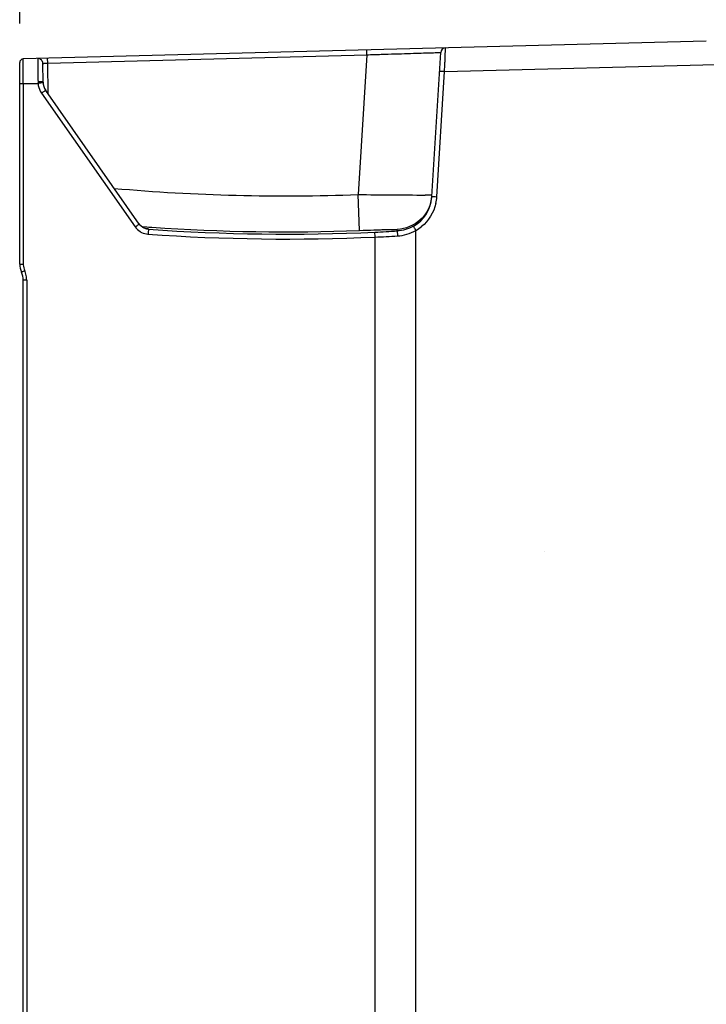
# Model space of a CAD drawing. Header units: inches. Extents: x 0 to 117, y 0 to 83.
# Tile 20 of 70: x 48.15 to 53.65, y 45.28 to 53.17. Entities that reach past the tile are written whole.
import ezdxf

# ---------------------------------------------------------------- set-up
doc = ezdxf.new("R2010")
doc.units = ezdxf.units.IN
doc.header["$LTSCALE"] = 6.431102
doc.header["$MEASUREMENT"] = 0
doc.layers.get('0').update_dxf_attribs({"linetype": 'CONTINUOUS'})
doc.styles.get("Standard").update_dxf_attribs({"font": 'txt', "width": 0.8})
doc.dimstyles.new('DIMSTYLE_1', dxfattribs={"dimtxt": 0.78125, "dimasz": 0.7, "dimexe": 0.18, "dimexo": 0.0625, "dimgap": 0.09, "dimtad": 1, "dimdec": 0, "dimzin": 4, "dimdsep": 46, "dimtxsty": 'STANDARD', "dimblk": '_FILLED', "dimblk1": '_FILLED', "dimblk2": '_FILLED', "dimcen": 0.09, "dimadec": 0, "dimazin": 0, "dimtfac": 1, "dimtdec": 0, "dimtofl": 0, "dimtmove": 0, "dimatfit": 3, "dimldrblk": '_FILLED', "dimfxl": 1, "dimtolj": 1, "dimtzin": 4, "dimarcsym": 0})

# ---------------------------------------------------------------- blocks, each defined once
blk = doc.blocks.new('_FILLED')
at = {"color": 0, "linetype": 'BYBLOCK'}
blk.add_solid([(0, 0), (-1, 0.143), (-1, -0.143)], dxfattribs=at)
blk = doc.blocks.new('*D5')
at = {"color": 7, "linetype": 'CONTINUOUS'}
for p, q in [((48.1505, 53.1381), (48.1505, 59.3303)), ((58.4143, 50.8745), (58.4143, 59.3303)), ((48.1505, 58.9553), (53.2824, 58.9553)), ((58.4143, 58.9553), (53.2824, 58.9553))]:
    blk.add_line(p, q, dxfattribs=at)
at = {"color": 7, "linetype": 'CONTINUOUS', "xscale": 0.7, "yscale": 0.7, "zscale": 0.7, "rotation": 180}
blk.add_blockref('_FILLED', (48.1505, 58.9553), dxfattribs=at)
at = {"color": 7, "linetype": 'CONTINUOUS', "xscale": 0.7, "yscale": 0.7, "zscale": 0.7}
blk.add_blockref('_FILLED', (58.4143, 58.9553), dxfattribs=at)
at = {"color": 7, "linetype": 'CONTINUOUS', "insert": (53.2824, 59.9319), "char_height": 0.78125, "width": 1.875, "attachment_point": 2, "line_spacing_factor": 0.9}
blk.add_mtext('261', dxfattribs=at)

msp = doc.modelspace()

# ---------------------------------------------------------------- linework, layer by layer
at = {"color": 7, "linetype": 'CONTINUOUS'}
for p, q in [((53.6486, 52.9984), (48.1793, 52.8552)), ((50.9305, 52.8889), (50.9295, 52.9272)), ((48.1792, 52.8541), (48.1793, 52.8552)), ((48.3752, 52.822), (48.3742, 52.8603)), ((48.3752, 52.822), (50.9305, 52.8889)), ((50.9305, 52.8889), (50.862, 51.7691)), ((51.4518, 51.7542), (51.5223, 52.9068)), ((48.1505, 51.2123), (48.1505, 52.8257)), ((48.3372, 52.6706), (48.3359, 52.8192)), ((48.3774, 52.577), (48.3752, 52.822)), ((51.5532, 52.7544), (53.8402, 52.8143)), ((48.1791, 52.7194), (48.179, 52.7569)), ((48.1792, 52.6791), (48.1791, 52.7194)), ((51.4918, 51.7518), (51.5532, 52.7544)), ((48.1505, 52.6584), (48.1793, 52.6584)), ((48.1793, 52.6586), (48.1792, 52.6791)), ((48.1793, 52.6599), (48.1793, 51.2123)), ((48.1793, 52.6599), (48.2976, 52.6599)), ((48.3253, 52.5813), (49.0754, 51.5101)), ((49.1086, 51.5327), (48.3586, 52.6039)), ((50.8732, 51.4818), (50.862, 51.7691)), ((51.4324, 51.7651), (51.3972, 51.7652)), ((51.4525, 51.7651), (51.4324, 51.7651)), ((51.4782, 51.7526), (51.4918, 51.7518)), ((49.128, 51.5125), (49.168, 51.5096)), ((49.168, 51.5096), (49.1839, 51.5085)), ((49.1839, 51.5085), (49.2091, 51.5068)), ((49.1771, 51.4941), (49.1648, 51.4957)), ((49.1798, 51.4936), (49.1771, 51.4941)), ((49.1809, 51.4931), (49.1798, 51.4936)), ((49.1809, 51.4931), (49.1825, 51.4908)), ((50.9972, 28.6106), (50.9972, 51.4285)), ((51.1739, 51.4772), (51.1746, 51.4884)), ((51.1739, 51.4772), (51.1761, 51.4375)), ((51.3235, 28.5673), (51.3235, 51.4814)), ((48.1505, 51.2123), (48.1793, 51.2123)), ((48.1781, 29.3499), (48.1781, 51.0835)), ((48.2069, 51.0835), (48.1781, 51.0835)), ((48.2069, 51.0835), (48.2069, 29.3499))]:
    msp.add_line(p, q, dxfattribs=at)
for points in [[(49.1512, 51.4999), (49.1469, 51.5017), (49.1426, 51.5038), (49.1382, 51.5062), (49.1337, 51.509), (49.1293, 51.5121), (49.125, 51.5154), (49.1208, 51.5191), (49.1167, 51.5231), (49.1129, 51.5274)], [(49.1669, 51.4952), (49.1675, 51.4951), (49.168, 51.4951), (49.1677, 51.4951), (49.1668, 51.4953), (49.165, 51.4957), (49.1622, 51.4963), (49.1589, 51.4972), (49.1552, 51.4984), (49.1512, 51.4999)]]:
    msp.add_lwpolyline(points, dxfattribs=at)
for centre, radius, start, end in [((51.5616, 52.9044), 0.0394, 91.49677, 176.5), ((48.18, 52.8256), 0.0295, 91.50772, 179.97245), ((48.2965, 52.8189), 0.0394, 0.51134, 91.49862), ((48.3016, 51.3298), 1.3426, 89.60491, 90.18468), ((48.4119, 51.2704), 1.3956, 94.12602, 94.70665), ((48.4553, 52.6716), 0.1181, 180.50297, 215), ((48.4527, 52.6706), 0.1555, 208.10525, 215.04311), ((50.2776, 67.2306), 15.4726, 264.92225, 272.16472), ((51.5848, 115.1271), 63.3621, 269.346435, 269.83038), ((51.1567, 51.7722), 0.2957, 299.68929, 356.4985), ((51.1589, 51.7831), 0.2941, 350.89028, 356.48955), ((51.1499, 51.7721), 0.3425, 347.23417, 356.60537), ((51.1559, 51.7835), 0.2972, 345.40292, 350.8949), ((49.1874, 51.591), 0.0979, 215.01122, 220.64302), ((50.2774, 67.2362), 15.7656, 266.11459, 272.16576), ((51.1577, 51.7741), 0.3364, 299.52695, 308.891), ((49.1886, 51.5896), 0.1383, 237.86072, 243.56163), ((49.1879, 51.592), 0.0992, 253.17831, 260.34939), ((49.1877, 51.5909), 0.098, 260.34519, 266.03726), ((50.2872, 67.2346), 15.8218, 265.97989, 272.57202), ((50.2872, 67.2351), 15.783, 265.98643, 272.57195), ((50.2756, 67.256), 15.8043, 272.61076, 273.25843), ((50.2838, 67.256), 15.8436, 272.58063, 273.22848), ((48.308, 51.2123), 0.1575, 179.99994, 204.14684), ((48.3057, 51.2123), 0.1264, 179.96255, 182.68795), ((48.3068, 51.2122), 0.1274, 182.71543, 204.16901), ((48.0206, 51.0835), 0.1575, 0.0001, 24.14683), ((48.0218, 51.0843), 0.1849, 21.45771, 24.18096), ((48.0193, 51.0833), 0.1876, 8.07049, 21.43003), ((48.0206, 51.0836), 0.1862, 359.97915, 8.06165)]:
    msp.add_arc(centre, radius, start, end, dxfattribs=at)
at = {"color": 7, "linetype": 'CONTINUOUS', "extrusion": (0, 0.707107, -0.707107)}
msp.add_ellipse((51.4021, 48.9065), major_axis=(0, -0.9514, -0.9514), ratio=0.707107, start_param=-1.577669, end_param=-1.57676, dxfattribs=at)
at = {"color": 7, "linetype": 'CONTINUOUS'}
for points, knots in [([(51.5532, 52.7544), (51.5544, 52.7785), (51.556, 52.8136), (51.5577, 52.8581), (51.559, 52.8867), (51.5592, 52.9093), (51.5613, 52.9281), (51.559, 52.9359), (51.5618, 52.9438), (51.5606, 52.9437)], [0, 0, 0, 0, 0.38247, 0.555257, 0.706759, 0.831236, 0.923758, 0.980741, 1, 1, 1, 1]), ([(48.179, 52.7569), (48.179, 52.7692), (48.1791, 52.8016), (48.1786, 52.834), (48.1792, 52.8541)], [0, 0, 0, 0, 0.380753, 1, 1, 1, 1]), ([(48.2955, 52.8582), (48.2943, 52.8581), (48.2968, 52.8509), (48.2944, 52.843), (48.2958, 52.8249), (48.2954, 52.8029), (48.2958, 52.775), (48.296, 52.7311), (48.2967, 52.6964), (48.2973, 52.6724)], [0, 0, 0, 0, 0.019021, 0.075161, 0.166466, 0.289714, 0.440398, 0.613214, 1, 1, 1, 1]), ([(50.9305, 52.8889), (50.969, 52.8901), (51.0444, 52.8925), (51.1538, 52.8959), (51.2548, 52.8991), (51.3433, 52.9018), (51.4078, 52.9038), (51.4506, 52.9049), (51.4756, 52.9058), (51.4946, 52.9058), (51.5099, 52.9074), (51.5163, 52.9054), (51.5223, 52.9077), (51.5223, 52.9068)], [0, 0, 0, 0, 0.194838, 0.382199, 0.555011, 0.706631, 0.831162, 0.881706, 0.923754, 0.956876, 0.980775, 0.995184, 1, 1, 1, 1]), ([(48.3359, 52.8192), (48.3359, 52.8202), (48.342, 52.819), (48.3481, 52.8211), (48.3612, 52.8211), (48.3702, 52.8217), (48.3752, 52.822)], [0, 0, 0, 0, 0.076891, 0.293765, 0.618036, 1, 1, 1, 1]), ([(51.5531, 52.7544), (51.5478, 52.7547), (51.5387, 52.755), (51.5255, 52.7568), (51.5196, 52.7551), (51.5131, 52.7579), (51.5132, 52.7568)], [0, 0, 0, 0, 0.398235, 0.705601, 0.916109, 1, 1, 1, 1]), ([(48.3372, 52.6706), (48.3372, 52.6712), (48.3335, 52.6712), (48.3265, 52.6726), (48.3173, 52.6724), (48.3109, 52.6724)], [0, 0, 0, 0, 0.074814, 0.279001, 1, 1, 1, 1]), ([(48.3374, 52.664), (48.3374, 52.6646), (48.3337, 52.6629), (48.3298, 52.6641), (48.3211, 52.6628), (48.315, 52.6626), (48.3115, 52.6624)], [0, 0, 0, 0, 0.070751, 0.27449, 0.593467, 1, 1, 1, 1]), ([(48.3586, 52.6039), (48.3582, 52.6044), (48.3557, 52.6012), (48.3518, 52.6002), (48.3448, 52.5949), (48.3399, 52.5913), (48.3371, 52.5891)], [0, 0, 0, 0, 0.070754, 0.27423, 0.592865, 1, 1, 1, 1]), ([(51.4518, 51.7542), (51.4518, 51.7549), (51.456, 51.7531), (51.4599, 51.7542), (51.4686, 51.753), (51.4746, 51.7528), (51.4782, 51.7526)], [0, 0, 0, 0, 0.08065, 0.295533, 0.596982, 1, 1, 1, 1]), ([(49.0754, 51.5101), (49.0796, 51.513), (49.0872, 51.518), (49.0977, 51.5265), (49.1039, 51.5283), (49.108, 51.5335), (49.1086, 51.5327)], [0, 0, 0, 0, 0.380342, 0.705378, 0.92283, 1, 1, 1, 1]), ([(51.3235, 51.4814), (51.3189, 51.4894), (51.3133, 51.5006), (51.3056, 51.5106), (51.3042, 51.5149), (51.3031, 51.5154)], [0, 0, 0, 0, 0.699099, 0.917285, 1, 1, 1, 1]), ([(49.1825, 51.4908), (49.1817, 51.4899), (49.1822, 51.4854), (49.1797, 51.4729), (49.1794, 51.4605), (49.1788, 51.4513)], [0, 0, 0, 0, 0.090629, 0.302421, 1, 1, 1, 1]), ([(50.8732, 51.4818), (50.9113, 51.4833), (50.9668, 51.4854), (51.0374, 51.4877), (51.0828, 51.4892), (51.1195, 51.4895), (51.1487, 51.491), (51.1633, 51.4886), (51.1738, 51.4903), (51.1746, 51.4884)], [0, 0, 0, 0, 0.379264, 0.551579, 0.70341, 0.828905, 0.922624, 0.979803, 1, 1, 1, 1]), ([(50.9972, 51.4285), (50.9968, 51.4377), (50.9969, 51.4508), (50.995, 51.4641), (50.9954, 51.468)], [0, 0, 0, 0, 0.697422, 1, 1, 1, 1]), ([(48.1643, 51.1479), (48.164, 51.1486), (48.1687, 51.1491), (48.1721, 51.1522), (48.1812, 51.1556), (48.1871, 51.1585), (48.1905, 51.16)], [0, 0, 0, 0, 0.075844, 0.291293, 0.616046, 1, 1, 1, 1])]:
    msp.add_open_spline(points, degree=3, knots=knots, dxfattribs=at)
for points in [[(48.2973, 52.6724), (48.2966, 52.6688), (48.2969, 52.665), (48.2974, 52.6613)], [(48.2976, 52.6599), (48.2987, 52.6383), (48.3053, 52.6165), (48.3155, 52.5973)], [(48.3371, 52.5891), (48.3334, 52.5863), (48.3295, 52.5835), (48.3253, 52.5813)], [(51.4435, 51.7086), (51.4296, 51.6552), (51.3989, 51.6041), (51.3585, 51.5666)], [(51.4839, 51.6964), (51.4679, 51.6258), (51.4252, 51.5577), (51.3689, 51.5123)], [(49.0754, 51.5101), (49.086, 51.4953), (49.0995, 51.4821), (49.115, 51.4724)], [(49.1825, 51.4908), (49.1543, 51.4928), (49.1248, 51.5095), (49.1086, 51.5327)], [(49.1131, 51.5272), (49.125, 51.5132), (49.1416, 51.5024), (49.1592, 51.4971)], [(51.3032, 51.5154), (51.2641, 51.4931), (51.2187, 51.4797), (51.1739, 51.4772)], [(51.3585, 51.5666), (51.3096, 51.5213), (51.2411, 51.4922), (51.1746, 51.4884)], [(49.127, 51.4657), (49.1428, 51.4578), (49.1604, 51.4529), (49.178, 51.4514)], [(51.1761, 51.4375), (51.2272, 51.4412), (51.2789, 51.4561), (51.3235, 51.4814)]]:
    msp.add_open_spline(points, degree=3, dxfattribs=at)

# ---------------------------------------------------------------- dimensions: what is measured, and where the dimension line sits
dim = msp.add_linear_dim(base=(58.4143, 58.9553), p1=(48.1505, 53.1381), p2=(58.4143, 50.8745), dimstyle='DIMSTYLE_1', dxfattribs=at)
dim.commit()
dim.dimension.update_dxf_attribs({"geometry": '*D5', "text_midpoint": (52.3449, 59.5413), "dimtype": 160})

doc.saveas('drawing.dxf')
